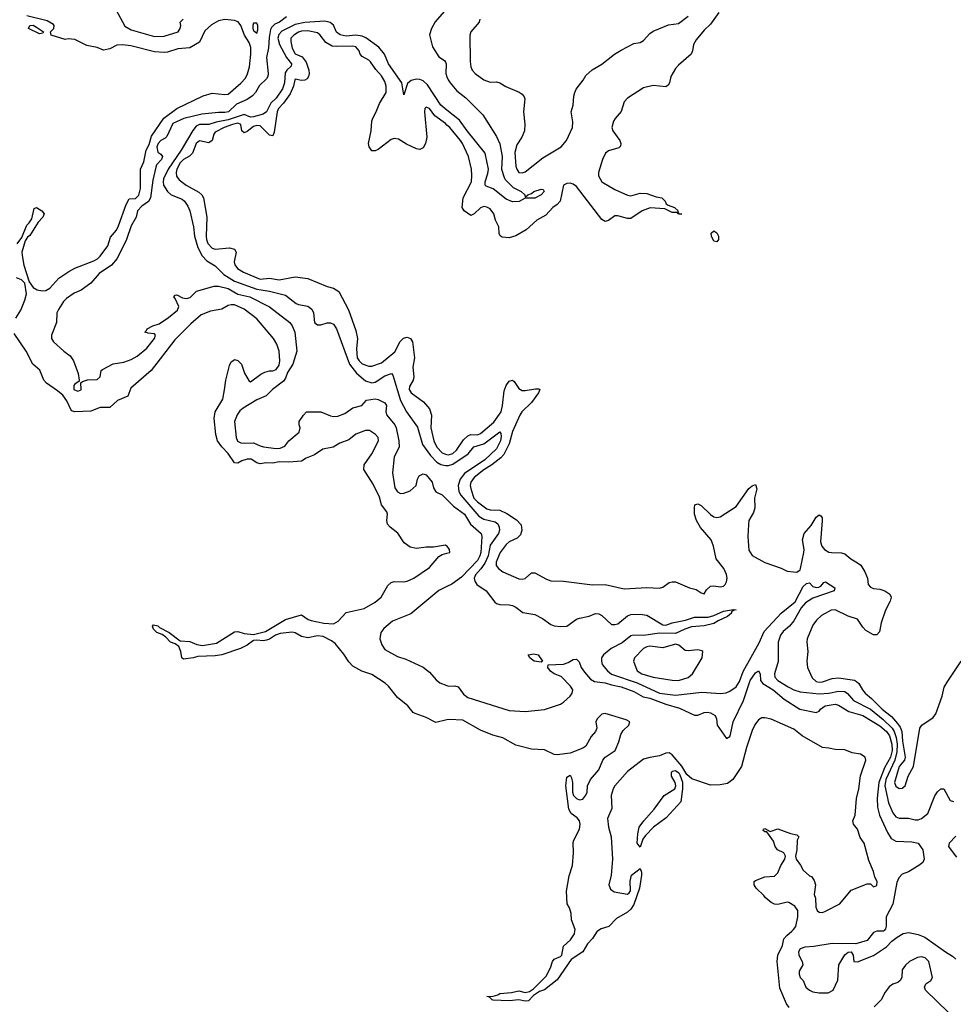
# Model space of a CAD drawing. Header units: inches. Extents: x 2347120 to 2490770, y 707513 to 877705.
# Tile 16 of 132: x 2407326 to 2413169, y 749542 to 755706. Entities that reach past the tile are written whole.
import ezdxf

# ---------------------------------------------------------------- set-up
doc = ezdxf.new("R2010")
doc.units = ezdxf.units.IN
doc.header["$MEASUREMENT"] = 0
for name, color, linetype in [('C4705', 7, 'Continuous'), ('C4714', 7, 'Continuous'), ('C4715', 7, 'Continuous')]:
    doc.layers.add(name, color=color, linetype=linetype)

msp = doc.modelspace()

# ---------------------------------------------------------------- linework, layer by layer
at = {"layer": 'C4705', "color": 5}
for points, elevation in [([(2407310, 754302.8), (2407338, 754342), (2407370, 754418.8), (2407385.8, 754434.2), (2407400.9, 754459.1), (2407415.3, 754524.7), (2407431.3, 754530), (2407464.7, 754510), (2407478, 754490), (2407470.8, 754470), (2407441.6, 754438.4), (2407390, 754355.3), (2407374.9, 754345.1), (2407359.1, 754320.9), (2407339.1, 754250), (2407340.7, 754230), (2407352.2, 754170), (2407384.5, 754064.5), (2407410.4, 754030.4), (2407434.6, 754014.6), (2407468.4, 754008.4), (2407490, 754010.4), (2407514.9, 754025.1), (2407570, 754087.3), (2407634, 754130), (2407670, 754150.4), (2407790, 754195.8), (2407811.8, 754208.2), (2407830, 754226), (2407876.9, 754290), (2407894.9, 754345.1), (2407931, 754389), (2407944.1, 754415.9), (2407991.7, 754548.3), (2408010, 754584.9), (2408050, 754585.7), (2408071.9, 754608.1), (2408081.6, 754650), (2408082.4, 754770), (2408102.9, 754817.1), (2408118, 754890), (2408136.3, 754923.7), (2408150, 754977.4), (2408227, 755090), (2408310, 755150.8), (2408473.2, 755230), (2408530, 755246), (2408610, 755237.3), (2408630, 755240.7), (2408710.6, 755309.4), (2408739.6, 755340.4), (2408752.3, 755367.7), (2408763.5, 755410), (2408772.7, 755490), (2408772, 755532), (2408762.8, 755562.8), (2408733.5, 755610), (2408709.8, 755669.8), (2408692.4, 755692.4), (2408670, 755701.5), (2408610, 755706.3), (2408570, 755698.7), (2408525.4, 755674.6), (2408484.2, 755635.8), (2408450, 755564.5), (2408390, 755529.8), (2408316.3, 755523.7), (2408250, 755501.8), (2408230, 755500.3), (2408170, 755505), (2408022.1, 755542.1), (2407970, 755549), (2407934.3, 755545.7), (2407890, 755523.5), (2407850, 755515.1), (2407810, 755531.3), (2407745.4, 755545.4), (2407670, 755582.9), (2407630, 755585.6), (2407610, 755581.1), (2407522, 755610), (2407519.3, 755630), (2407539.6, 755650), (2407542, 755670), (2407536.2, 755676.2), (2407498, 755698), (2407370, 755729.6)], 40), ([(2408996.3, 755723.7), (2408951.7, 755690), (2408922.7, 755677.3), (2408901.9, 755658.1), (2408894.9, 755645.1), (2408886.2, 755593.8), (2408882.4, 755530), (2408870.3, 755470), (2408881.8, 755370), (2408879.7, 755350), (2408870, 755334.7), (2408825.8, 755294.2), (2408801.7, 755250), (2408782.6, 755230), (2408750, 755207.3), (2408682.4, 755177.6), (2408633.4, 755130), (2408610, 755124.7), (2408570, 755125.6), (2408465.9, 755114.1), (2408353, 755087), (2408284.7, 755055.3), (2408245.7, 754974.3), (2408235.8, 754964.2), (2408208.4, 754950), (2408192.7, 754930), (2408184.6, 754910), (2408190, 754876), (2408210, 754864), (2408219.3, 754850), (2408212.7, 754830), (2408182.7, 754797.3), (2408177.5, 754782.5), (2408158.7, 754701.3), (2408143.9, 754590), (2408131.9, 754568.1), (2408090, 754538.7), (2408063.2, 754510), (2408055, 754470), (2408023.7, 754416.3), (2407994.4, 754330), (2407936.6, 754210), (2407900.2, 754170), (2407823.8, 754116.2), (2407770, 754057.1), (2407710, 754013), (2407667.1, 753992.9), (2407619.1, 753960.9), (2407599, 753941), (2407567.8, 753892.2), (2407558, 753870), (2407555.8, 753810), (2407525.5, 753730), (2407525.5, 753710), (2407537.3, 753690), (2407602, 753630), (2407640.7, 753600.7), (2407662, 753570), (2407690.7, 753490), (2407698, 753450), (2407696.9, 753443.1), (2407670, 753425.2), (2407664.4, 753415.6), (2407665.3, 753390), (2407690, 753380.4), (2407710, 753388), (2407707.3, 753432.7), (2407719, 753441), (2407750, 753450.6), (2407810, 753454), (2407829.2, 753470), (2407835.6, 753510), (2407844.2, 753515.8), (2407910, 753551.6), (2407977.9, 753562.1), (2408022.3, 753577.7), (2408060.3, 753599.7), (2408121.6, 753650), (2408169.4, 753710), (2408175.1, 753730), (2408170, 753739), (2408130, 753742.7), (2408108, 753750), (2408119.5, 753760.5), (2408122.7, 753770), (2408159, 753790), (2408197.7, 753802.3), (2408258, 753842), (2408312.7, 753887.3), (2408321.1, 753910), (2408299.7, 753959.7), (2408289.4, 753970), (2408298, 753982), (2408310, 753982.8), (2408345.2, 753965.3), (2408370, 753961.5), (2408392.3, 753967.7), (2408433.1, 754006.9), (2408543.2, 754036.8), (2408570, 754038.6), (2408630, 754022.9), (2408690, 753987), (2408766.3, 753970), (2408890, 753907.9), (2409015.5, 753810), (2409031.6, 753790), (2409047.8, 753750), (2409060.1, 753630), (2409034.9, 753550), (2409002.8, 753497.2), (2408990, 753461), (2408976.9, 753443), (2408908.5, 753391.5), (2408868.3, 753351.7), (2408810, 753326.9), (2408725, 753275), (2408703.6, 753256.4), (2408686.8, 753233.2), (2408669.4, 753190), (2408680.1, 753090), (2408688.4, 753068.4), (2408710, 753057.1), (2408730, 753054), (2408790, 753056.8), (2408830, 753037.7), (2408852.4, 753032.4), (2408930, 753020.8), (2408956.7, 753023.3), (2408984.5, 753035.5), (2409010, 753070.3), (2409075.5, 753124.5), (2409082, 753150), (2409075.3, 753170), (2409075.3, 753190), (2409101.2, 753230), (2409121.2, 753250), (2409210.1, 753250.1), (2409270, 753225.7), (2409290, 753221.4), (2409316.7, 753223.3), (2409360.1, 753239.9), (2409410, 753275.6), (2409466.6, 753290), (2409496.2, 753323.8), (2409550, 753332), (2409570, 753328.5), (2409610, 753306.4), (2409620.9, 753290), (2409617.6, 753250), (2409622.7, 753230), (2409672.8, 753170), (2409681.5, 753150), (2409699.1, 753070), (2409700.7, 753030), (2409668.6, 752970), (2409658, 752870), (2409674.2, 752774.2), (2409689.3, 752749.3), (2409710, 752740.4), (2409730, 752741.6), (2409770, 752756.3), (2409806.6, 752790), (2409815.1, 752830), (2409826.6, 752850), (2409850, 752863.1), (2409870, 752857), (2409907.3, 752810), (2409915.9, 752775.9), (2409930.6, 752750.6), (2409970, 752730.7), (2410000, 752701.4)], 40), ([(2407927.3, 755770), (2407984.5, 755664.5), (2408023.5, 755643.5), (2408170, 755601.3), (2408230, 755603.6), (2408317.2, 755630), (2408329.5, 755650), (2408334, 755670), (2408330, 755691.3), (2408348.7, 755710)], 40), ([(2410000, 755763.9), (2409982.7, 755757.3), (2409926.8, 755693.2), (2409902.5, 755650), (2409891.6, 755611.6), (2409910, 755536.4), (2409950, 755474.3), (2409984.2, 755450), (2409990, 755440.5), (2409994.2, 755430), (2409991.9, 755370), (2410000, 755348.8)], 60), ([(2410000, 755139.3), (2409961.5, 755170), (2409878.8, 755298.8), (2409850, 755322.5), (2409830, 755331.8), (2409810, 755333.7), (2409775.7, 755324.3), (2409753.5, 755306.5), (2409730, 755236), (2409716.8, 755310), (2409634.8, 755430), (2409608.5, 755490), (2409573, 755533), (2409492.3, 755592.3), (2409470, 755602.6), (2409430, 755608.2), (2409370, 755603.4), (2409330.6, 755610.6), (2409308.8, 755628.8), (2409290, 755671.9), (2409268.6, 755688.6), (2409235.8, 755695.8), (2409110, 755687.4), (2409050, 755675.6), (2408966.2, 755633.8), (2408946.7, 755613.3), (2408942.1, 755590), (2408951.3, 755550), (2408995, 755470), (2409027.2, 755430), (2409025.7, 755414.3), (2408996.6, 755390), (2408987.7, 755372.3), (2408983.4, 755310), (2408970, 755272.1), (2408930, 755214.6), (2408897.4, 755182.6), (2408869.4, 755130), (2408850, 755115.3), (2408790, 755097.3), (2408770, 755096.2), (2408730, 755111.9), (2408630, 755078.4), (2408555.2, 755064.8), (2408510, 755050.3), (2408450, 755050.8), (2408430, 755039.5), (2408408.3, 755011.7), (2408337.2, 754890), (2408255.5, 754770), (2408225.8, 754710), (2408222.7, 754690), (2408226.2, 754670), (2408251.3, 754630), (2408273.8, 754610), (2408341.6, 754581.6), (2408356.6, 754570), (2408378.4, 754538.4), (2408390.6, 754510), (2408413, 754410), (2408420.6, 754350), (2408440.4, 754280.4), (2408468.5, 754228.5), (2408497, 754197), (2408550, 754165.2), (2408602.3, 754110), (2408670, 754069.4), (2408810, 754019.9), (2408890, 754006.7), (2408990, 753980.7), (2409055.5, 753930), (2409070, 753923.6), (2409130, 753913.1), (2409153.6, 753893.7), (2409163.5, 753870), (2409170.2, 753810.2), (2409190, 753795.2), (2409210, 753795.9), (2409250, 753808.3), (2409270, 753808.2), (2409290, 753800.2), (2409308.9, 753770), (2409390.3, 753550.3), (2409433.3, 753493.3), (2409490, 753446.1), (2409530, 753431.8), (2409550, 753436.1), (2409610, 753477.4), (2409653.4, 753490), (2409661.1, 753481.1), (2409710, 753322.8), (2409746.9, 753250), (2409814.6, 753154.6), (2409847.3, 753047.3), (2409896.7, 752976.7), (2409936.9, 752936.8), (2409962.2, 752922.2), (2409990, 752914.4), (2410000, 752914.6)], 60), ([(2410000, 755046.1), (2409990, 755055.7), (2409923.6, 755103.6), (2409890, 755151), (2409870, 755158.4), (2409860.5, 755150), (2409859.5, 755130), (2409873.4, 754970), (2409866.5, 754930), (2409850, 754903.5), (2409830, 754894), (2409810, 754897.7), (2409745.8, 754925.8), (2409697.5, 754957.5), (2409670, 754962.6), (2409650, 754956), (2409570, 754894.2), (2409550, 754885.1), (2409530, 754885.1), (2409513.7, 754910), (2409509, 754930), (2409526.3, 755010), (2409530.5, 755070), (2409534.9, 755090), (2409557.3, 755130), (2409578.1, 755181.9), (2409619.8, 755250), (2409619.8, 755290), (2409610, 755318.7), (2409590, 755354.3), (2409554.3, 755394.3), (2409521.8, 755441.8), (2409510, 755453.6), (2409470, 755476.2), (2409457.6, 755490), (2409451.2, 755510), (2409430, 755535.6), (2409410, 755540.3), (2409310, 755537.2), (2409280.5, 755540.5), (2409242.5, 755562.5), (2409205.7, 755610), (2409190, 755623.1), (2409130, 755635.2), (2409090, 755633.8), (2409070, 755627.2), (2409042.4, 755610), (2409022.4, 755590), (2409022.2, 755570), (2409030, 755528.5), (2409050, 755491.2), (2409094.4, 755474.4), (2409119.6, 755439.6), (2409135, 755390), (2409137.8, 755370), (2409133.6, 755350), (2409124.6, 755335.4), (2409110, 755327.6), (2409090, 755324.5), (2409050, 755333), (2409047, 755330), (2409039, 755290), (2409017.6, 755242.4), (2408976.2, 755183.7), (2408946, 755150), (2408937.8, 755130), (2408919, 755001), (2408910, 754978), (2408890, 754983.1), (2408830, 755040.9), (2408810, 755043.8), (2408790, 755036.5), (2408750, 755005.8), (2408730, 754997), (2408715.6, 755010), (2408709.9, 755050), (2408690, 755058.1), (2408658.4, 755050), (2408606.1, 755030), (2408550, 755001.5), (2408540.3, 754990), (2408529.5, 754950), (2408510, 754936), (2408450, 754948.6), (2408430.1, 754929.9), (2408406.6, 754870), (2408387.5, 754852.5), (2408350, 754829.9), (2408329.8, 754810), (2408309.5, 754770), (2408304.8, 754750), (2408306.6, 754726.7), (2408323.5, 754703.5), (2408367.3, 754670), (2408446.7, 754626.7), (2408465, 754610), (2408476.4, 754590), (2408497.7, 754470), (2408492.8, 754350), (2408494.2, 754330), (2408504.1, 754304.1), (2408530, 754276), (2408550, 754270.1), (2408637.9, 754277.9), (2408670.1, 754270.1), (2408680.9, 754250), (2408668.4, 754190), (2408671.2, 754171.2), (2408688.6, 754148.6), (2408726.2, 754126.2), (2408830, 754081.5), (2408890, 754087.8), (2408950, 754077.2), (2409050, 754096.5), (2409130, 754086), (2409250, 754036.3), (2409290, 754025.4), (2409323.6, 754003.6), (2409383.3, 753890), (2409430, 753759.5), (2409439.7, 753710), (2409434.1, 753645.9), (2409438.3, 753590), (2409449.9, 753569.9), (2409470, 753552.3), (2409510, 753535.9), (2409530, 753537.8), (2409590, 753558.6), (2409673.3, 753626.7), (2409708, 753692), (2409727.9, 753712.1), (2409750, 753717.6), (2409772.3, 753710), (2409785.2, 753690), (2409796.6, 753590), (2409786.8, 753530), (2409791.5, 753470), (2409787.5, 753450), (2409765.7, 753410), (2409763.7, 753390), (2409775.1, 753370), (2409853.2, 753313.2), (2409890.7, 753270), (2409902.4, 753230), (2409899.2, 753150), (2409917.4, 753070), (2409935.8, 753030), (2409970, 752993.9), (2409990, 752985), (2410000, 752983.8)], 80), ([(2407302.1, 753837.9), (2407333.5, 753886.5), (2407358.7, 753950), (2407367.3, 753990), (2407357, 754057), (2407336.6, 754076.6), (2407306.6, 754090)], 40), ([(2410000, 752410.7), (2409990, 752416.2), (2409916, 752404), (2409870, 752403.2), (2409810, 752394.7), (2409770, 752402.9), (2409732.5, 752430), (2409691.9, 752491.9), (2409643.7, 752530), (2409628.1, 752548.1), (2409622.5, 752570), (2409627.8, 752610), (2409624.1, 752624.1), (2409590, 752668), (2409577.2, 752717.2), (2409538.2, 752798.2), (2409479.8, 752890), (2409481.1, 752918.9), (2409530, 752987.3), (2409571.3, 753070), (2409569.3, 753090), (2409552.7, 753110), (2409514.5, 753134.5), (2409490, 753135.1), (2409430, 753110.9), (2409384.9, 753075.1), (2409330, 753054.6), (2409288.4, 753030), (2409223.5, 753016.5), (2409170, 752982.1), (2409119, 752961), (2409090, 752943.2), (2409010, 752936.4), (2408950, 752938.5), (2408910, 752928.8), (2408867.8, 752932.2), (2408830, 752924.7), (2408810, 752930.8), (2408773.7, 752953.7), (2408750, 752955.7), (2408715.8, 752944.2), (2408690, 752929.7), (2408670, 752932.1), (2408630.4, 752990.4), (2408590, 753032.6), (2408563.8, 753070), (2408552.7, 753110), (2408543, 753210), (2408549.9, 753250.1), (2408596.5, 753330), (2408608.5, 753388.4), (2408614.8, 753450), (2408638.9, 753541.1), (2408650, 753563), (2408664.9, 753575.1), (2408670, 753578), (2408691.5, 753571.5), (2408713.7, 753550), (2408732.7, 753492.7), (2408762.8, 753442.8), (2408770, 753438), (2408834.2, 753485.8), (2408860.5, 753499.5), (2408890, 753508.5), (2408910, 753507.4), (2408930, 753515.3), (2408950, 753543.8), (2408954.8, 753570), (2408949.7, 753630), (2408934.2, 753674.2), (2408915.1, 753710), (2408810, 753832.6), (2408730, 753893.1), (2408670, 753920.3), (2408650, 753921.8), (2408630, 753916.5), (2408590, 753893.7), (2408519.3, 753880.7), (2408461.8, 753858.2), (2408397.3, 753802.7), (2408297.5, 753702.5), (2408147.8, 753510), (2408021.7, 753398.3), (2408001.8, 753350), (2407938.1, 753321.9), (2407890, 753278.7), (2407830, 753278), (2407770, 753255.3), (2407670, 753250.8), (2407650, 753256.9), (2407620.9, 753320.9), (2407594.8, 753354.8), (2407562.7, 753382.7), (2407494.2, 753430), (2407477.6, 753450), (2407451.9, 753511.9), (2407406.9, 753550), (2407365.1, 753630), (2407290, 753742.4)], 40), ([(2410000, 751322.3), (2409930, 751306.6), (2409870, 751338.2), (2409801.8, 751361.8), (2409788.9, 751368.9), (2409754.8, 751410), (2409690, 751461.8), (2409633.9, 751533.9), (2409612.7, 751552.7), (2409530, 751606.9), (2409467.8, 751627.8), (2409410, 751658.5), (2409385.1, 751685.1), (2409354, 751734), (2409300.4, 751800.4), (2409277.8, 751817.8), (2409224.4, 751844.4), (2409190, 751848), (2409130, 751837), (2409090, 751845.5), (2409050, 751867.5), (2409030, 751870.9), (2408956.8, 751863.2), (2408927.2, 751852.8), (2408890, 751828.4), (2408870, 751822.3), (2408850, 751818.4), (2408810, 751822.2), (2408790, 751818.9), (2408748.5, 751790), (2408708.4, 751770), (2408589.8, 751729.8), (2408550, 751722.8), (2408440.7, 751719.3), (2408411.3, 751710), (2408350, 751702), (2408340.5, 751710), (2408334, 751750), (2408321.3, 751781.3), (2408298, 751798), (2408270, 751809.8), (2408241.3, 751841.3), (2408217, 751857), (2408183.7, 751870), (2408162.9, 751890), (2408157.2, 751910), (2408163.3, 751916.7), (2408190, 751910.3), (2408200.2, 751900.2), (2408262, 751870), (2408330, 751818), (2408390, 751814), (2408434, 751794), (2408470, 751788), (2408556.6, 751803.4), (2408670, 751873.2), (2408690, 751875), (2408730, 751863.2), (2408790, 751857.8), (2408863.6, 751876.4), (2408990, 751951.3), (2409090, 751981.1), (2409131.8, 751951.8), (2409150, 751944.5), (2409230, 751928.1), (2409290, 751924.7), (2409319.1, 751940.9), (2409370, 751994.8), (2409481, 752019), (2409550, 752058.9), (2409588.7, 752091.3), (2409630, 752164.2), (2409650, 752182.3), (2409670, 752188.9), (2409730, 752186.7), (2409750, 752190.3), (2409792.7, 752210), (2409890, 752276.3), (2409950, 752344.6), (2409970, 752357.6), (2410000, 752365.4)], 40), ([(2410000, 752156.8), (2409948.2, 752131.8), (2409773.1, 751986.9), (2409659.8, 751940.2), (2409605, 751895), (2409585.5, 751870), (2409580.6, 751830), (2409592, 751792.1), (2409610, 751763.8), (2409690, 751720.3), (2409743.1, 751703.1), (2409850, 751652.4), (2409890, 751621.3), (2409932.3, 751572.3), (2409954.5, 751554.5), (2410000, 751537.3)], 40)]:
    msp.add_lwpolyline(points, dxfattribs=dict(at, elevation=elevation))
at = {"layer": 'C4705', "color": 5, "elevation": 40}
for points in [[(2407450, 755617), (2407381.2, 755650), (2407389.2, 755670), (2407410, 755670.7), (2407430, 755659.1), (2407474.8, 755630), (2407470, 755622)], [(2408810, 755684), (2408790, 755684), (2408784.4, 755670), (2408785.3, 755650), (2408790, 755638.8), (2408810, 755621), (2408816.9, 755643.1), (2408815.6, 755670)]]:
    msp.add_lwpolyline(points, close=True, dxfattribs=at)
at = {"layer": 'C4714', "color": 5, "elevation": 40}
for points in [[(2410941.2, 750000), (2410940.4, 749999.6), (2410910, 749954), (2410879.4, 749920.6), (2410850.2, 749870), (2410777.6, 749822.4), (2410690, 749695.1), (2410610, 749631.8), (2410578.5, 749621.4), (2410542, 749598), (2410510, 749564.2), (2410490, 749561.6), (2410449.7, 749569.7), (2410390, 749564.2), (2410290, 749568.6), (2410282, 749570), (2410266.3, 749586.3), (2410248.7, 749590), (2410290, 749592.7), (2410318.4, 749601.6), (2410330, 749610.4), (2410404.2, 749615.8), (2410450, 749626.8), (2410490, 749614.9), (2410517.4, 749622.6), (2410541.3, 749638.7), (2410621.3, 749718.7), (2410648.2, 749770), (2410659.7, 749810), (2410670, 749823.8), (2410710, 749841.6), (2410719.5, 749850), (2410730, 749906.8), (2410773.9, 749946.1), (2410797.4, 749982.6), (2410800.2, 750000)], [(2412142, 749522), (2412125.6, 749545.6), (2412082.5, 749642.5), (2412066.8, 749810), (2412071.8, 749850), (2412099, 749910), (2412109.1, 749950.9), (2412126.6, 749973.4), (2412157.5, 750000)], [(2412732, 750000), (2412730, 749998.8), (2412690, 749998.9), (2412670, 749991.7), (2412630, 749942.2), (2412560, 749920), (2412410, 749921.7), (2412296.6, 749903.4), (2412239.6, 749900.4), (2412210.7, 749889.3), (2412199.3, 749870), (2412201.3, 749850), (2412222.6, 749810), (2412226.3, 749790), (2412205, 749750), (2412203.5, 749730), (2412210.2, 749710.2), (2412230.4, 749690), (2412246, 749650), (2412269.4, 749629.4), (2412290, 749620.6), (2412330, 749613.5), (2412385.3, 749614.7), (2412417.2, 749630), (2412446, 749694), (2412451.8, 749790), (2412490, 749850.6), (2412510, 749867.7), (2412530.4, 749870.4), (2412542, 749850), (2412546.8, 749810), (2412570, 749808), (2412670, 749847), (2412750, 749901.6), (2412783.3, 749936.7), (2412817.1, 749962.9), (2412855.6, 749984.4), (2412890, 749992.3), (2412950, 749979.2), (2412990, 749961.7), (2413119.4, 749870), (2413163.6, 749843.6), (2413185.2, 749825.2)], [(2413139.8, 749490), (2412995.3, 749630), (2412989.8, 749650), (2412998, 749670), (2413028.3, 749691.7), (2413038.7, 749710), (2413016.5, 749810), (2412992.6, 749832.6), (2412970, 749838.7), (2412945.8, 749834.2), (2412894.8, 749810), (2412870, 749786.3), (2412850, 749758), (2412846.8, 749710), (2412837.4, 749690), (2412821.6, 749678.4), (2412790, 749668.5), (2412768, 749652), (2412742.5, 749617.5), (2412716.9, 749570), (2412674.8, 749525.2)]]:
    msp.add_lwpolyline(points, dxfattribs=at)
at = {"layer": 'C4715', "color": 5}
for points, elevation in [([(2411702.4, 755750), (2411650, 755677), (2411610, 755639.6), (2411559.1, 755580.9), (2411542.3, 755550), (2411537.2, 755510), (2411529, 755490), (2411450, 755422), (2411430, 755399.7), (2411400.9, 755350), (2411393.4, 755310), (2411384.9, 755295.1), (2411370, 755286.6), (2411290, 755294.2), (2411230, 755278.8), (2411130, 755215), (2411110, 755192.1), (2411089.5, 755130.5), (2411051.7, 755088.3), (2411041.8, 755070), (2411032.2, 755030), (2411038.8, 755010), (2411081.2, 754950), (2411088, 754930), (2411085.5, 754914.5), (2411076.1, 754903.9), (2411010, 754884.1), (2410992, 754870), (2410972.6, 754830), (2410947.5, 754750), (2410947.5, 754727.5), (2410970, 754690.3), (2411050, 754642.6), (2411130, 754606.5), (2411150, 754603.2), (2411210, 754619.5), (2411250, 754618.4), (2411310, 754596.4), (2411344.7, 754590), (2411364.9, 754570), (2411372.5, 754552.5), (2411383.8, 754543.8), (2411424, 754530), (2411446.8, 754510), (2411443.6, 754503.6), (2411451, 754491), (2411470, 754488.7), (2411448, 754490), (2411438, 754498), (2411410, 754499.6), (2411362.9, 754522.9), (2411272.5, 754527.5), (2411220.7, 754510), (2411150, 754460.9), (2411130, 754460.5), (2411070, 754478.5), (2411050, 754477), (2411010, 754449.8), (2410990, 754442.7), (2410970, 754455.6), (2410810, 754662.3), (2410790, 754676.9), (2410770, 754682.4), (2410750, 754679.9), (2410730, 754669.7), (2410707.5, 754570), (2410690.1, 754549.9), (2410661.6, 754530), (2410618.5, 754481.5), (2410561.6, 754450), (2410496.5, 754390), (2410430, 754351.9), (2410390, 754340.6), (2410344.9, 754344.9), (2410333.8, 754353.8), (2410327.5, 754367.5), (2410324.5, 754410), (2410304.5, 754450), (2410292.9, 754490), (2410270, 754521.3), (2410250, 754533.1), (2410230, 754536.5), (2410210, 754528.1), (2410170, 754489.8), (2410150, 754479.7), (2410107.3, 754510), (2410094.7, 754530), (2410102.2, 754590), (2410152.5, 754690), (2410156.4, 754730), (2410153.6, 754770), (2410133.8, 754850), (2410096.8, 754930), (2410085, 754950), (2410016.8, 755030), (2410000, 755046.1)], 80), ([(2410205.8, 755710), (2410200.8, 755690), (2410150.2, 755630), (2410143.9, 755610), (2410144.1, 755444.1), (2410148.7, 755410), (2410157.8, 755390), (2410175.8, 755370), (2410230, 755330.2), (2410270, 755315.3), (2410310, 755316.9), (2410330, 755310.3), (2410367.8, 755287.8), (2410452.1, 755252.1), (2410470, 755240.3), (2410482.5, 755222.5), (2410487.2, 755210), (2410479.7, 755130), (2410487.2, 755052.8), (2410485.7, 755010), (2410468.9, 754970), (2410437, 754923), (2410425.5, 754874.5), (2410431, 754790), (2410436.3, 754770), (2410450, 754750.3), (2410470, 754747.8), (2410490, 754753.4), (2410599.3, 754840.7), (2410713.8, 754910), (2410749, 754950), (2410784.9, 755030), (2410786.7, 755066.7), (2410776.8, 755130), (2410789.5, 755170.5), (2410793.4, 755226.6), (2410800.7, 755250), (2410809.6, 755270), (2410853.4, 755326.6), (2410870, 755357.3), (2410908.1, 755391.9), (2410970, 755427.3), (2411049.4, 755490), (2411090, 755514.4), (2411170, 755557.3), (2411210, 755564), (2411230, 755574.8), (2411270, 755618.8), (2411290, 755634), (2411386.2, 755673.8), (2411450, 755683.1), (2411510, 755728.5)], 80), ([(2410000, 755348.8), (2410007.2, 755330), (2410020.1, 755310), (2410061.5, 755261.5), (2410117.1, 755217.1), (2410223.6, 755110), (2410310, 754975.2), (2410330.7, 754929.3), (2410345.6, 754850), (2410341.8, 754770), (2410357.3, 754717.3), (2410365, 754705), (2410415.1, 754655.1), (2410464.4, 754630), (2410487.7, 754610), (2410490, 754594), (2410506, 754610), (2410530, 754617), (2410544.2, 754630), (2410590, 754645.5), (2410602, 754642), (2410607.7, 754630), (2410590.3, 754610), (2410550, 754588.7), (2410490, 754589.4), (2410452.8, 754567.2), (2410410, 754566.2), (2410370, 754582.9), (2410288.1, 754648.1), (2410244.5, 754664.5), (2410238.7, 754670), (2410239.3, 754690), (2410256.5, 754743.5), (2410259.8, 754770), (2410238.2, 754870), (2410126, 755010), (2410077.5, 755077.5), (2410000, 755139.3)], 60), ([(2410000, 752983.8), (2410010, 752982.6), (2410035.6, 752990), (2410059.7, 753010), (2410104.1, 753075.9), (2410130, 753101.4), (2410150, 753109.2), (2410190, 753107.8), (2410210, 753114.7), (2410293.2, 753186.8), (2410338.2, 753250), (2410348.3, 753290), (2410358.4, 753381.6), (2410370, 753416.2), (2410390, 753442.2), (2410410, 753449.1), (2410421.5, 753441.5), (2410450, 753397.3), (2410470, 753385.1), (2410490, 753383.6), (2410554.3, 753394.3), (2410574.1, 753394.1), (2410580.4, 753390), (2410573.4, 753370), (2410528.6, 753310), (2410468.4, 753251.6), (2410455.2, 753230), (2410410, 753127.2), (2410388.6, 753050), (2410355.7, 752984.3), (2410337, 752963), (2410281.7, 752918.3), (2410230, 752887.8), (2410170, 752839), (2410149.1, 752810), (2410145.5, 752790), (2410148.4, 752771.6), (2410161.7, 752730), (2410168.9, 752710), (2410190, 752686.7), (2410250, 752644.1), (2410270, 752637.6), (2410330, 752634.7), (2410375.1, 752615.1), (2410435.4, 752575.4), (2410463.5, 752543.5), (2410468.4, 752510), (2410459.4, 752480.6), (2410439.8, 752460.2), (2410390, 752437.6), (2410370, 752420.2), (2410332.9, 752370), (2410315.4, 752330), (2410308.8, 752310), (2410308.7, 752288.7), (2410322, 752270), (2410350, 752248.9), (2410450, 752205.3), (2410470, 752203.1), (2410490, 752208.4), (2410530, 752244), (2410550, 752243.8), (2410623, 752203), (2410650, 752193.7), (2410730, 752190.2), (2410910, 752167.7), (2410990.1, 752170.1), (2411110, 752142.9), (2411250, 752152.3), (2411330, 752146.4), (2411350, 752153.4), (2411390, 752181.6), (2411410, 752187.3), (2411430, 752186.8), (2411518, 752150), (2411559.3, 752139.3), (2411590, 752118.8), (2411610, 752111.3), (2411623.9, 752136.1), (2411650, 752159.3), (2411670, 752162.4), (2411710, 752156.4), (2411730, 752160.4), (2411742, 752170), (2411750, 752186), (2411752.9, 752210), (2411750, 752232), (2411733.7, 752270), (2411684.8, 752330), (2411667.9, 752410), (2411653.7, 752450), (2411586.4, 752526.4), (2411561.8, 752570), (2411548.9, 752610), (2411548.2, 752651.8), (2411552.1, 752667.9), (2411570, 752675.5), (2411590, 752664.9), (2411650, 752607.4), (2411670, 752594.6), (2411690, 752588.9), (2411710, 752594.6), (2411810, 752658.8), (2411890, 752771.6), (2411910, 752788.7), (2411930, 752796.3), (2411940.3, 752770), (2411925.6, 752710), (2411927.1, 752650), (2411918.4, 752621.6), (2411890.2, 752570), (2411886.4, 752546.4), (2411882.2, 752470), (2411890, 752386), (2411910, 752350.8), (2411990, 752308.4), (2412091.7, 752271.7), (2412130, 752253.4), (2412168.7, 752248.7), (2412190, 752248), (2412210, 752262), (2412213.3, 752270), (2412234.3, 752370), (2412235.2, 752390), (2412224.8, 752450), (2412235.1, 752490), (2412279.7, 752540.3), (2412310, 752591.1), (2412330, 752606), (2412340.9, 752600.9), (2412347.9, 752587.9), (2412348.4, 752568.4), (2412338, 752438), (2412346.8, 752410), (2412362.4, 752390), (2412390, 752373.4), (2412406, 752370), (2412470, 752369.3), (2412490, 752361), (2412528.4, 752330), (2412570, 752306.4), (2412590.1, 752290.1), (2412616.2, 752250), (2412632.5, 752210), (2412636.4, 752170), (2412650, 752153.6), (2412670, 752145), (2412710, 752141.5), (2412740.9, 752130), (2412771.3, 752110), (2412780.2, 752090), (2412774.8, 752065.2), (2412744.8, 752010), (2412718.5, 751930), (2412707.1, 751872.9), (2412690, 751855.3), (2412670, 751855.4), (2412621.8, 751881.8), (2412602.3, 751902.3), (2412570, 751952.9), (2412510, 751972.4), (2412430, 752010.6), (2412403.8, 752010), (2412343.4, 751976.6), (2412312.8, 751947.2), (2412290, 751916), (2412254.9, 751830), (2412252, 751810), (2412259, 751750), (2412251.8, 751690), (2412257.3, 751650), (2412286.6, 751586.6), (2412310, 751563.4), (2412330, 751558.9), (2412350, 751560.5), (2412410, 751581.9), (2412450, 751585.5), (2412550, 751570.1), (2412563.1, 751563.1), (2412578.2, 751550), (2412600.5, 751510), (2412617.4, 751490), (2412657.1, 751457.1), (2412724.5, 751390), (2412783, 751343), (2412819.9, 751299.9), (2412837.1, 751277.1), (2412847.1, 751250), (2412850.7, 751189.3), (2412868.8, 751090), (2412863.5, 751070), (2412829.7, 751030), (2412801.8, 750930), (2412810, 750907.6), (2412830, 750892), (2412850, 750894.9), (2412867, 750910), (2412887.6, 750970), (2412920.9, 751030), (2412958.9, 751270), (2412971.6, 751290), (2413042.2, 751337.8), (2413059.3, 751360.7), (2413098.4, 751470), (2413111.9, 751528.1), (2413134.2, 751565.8), (2413219.3, 751690)], 80), ([(2410000, 752914.6), (2410010, 752914.7), (2410036.6, 752923.4), (2410131.8, 752988.2), (2410167.5, 753032.5), (2410230, 753051.3), (2410330, 753126), (2410336.3, 753116.3), (2410338.7, 753098.7), (2410335.7, 753070), (2410310, 753019.2), (2410236, 752950), (2410110, 752865.7), (2410083, 752830), (2410069, 752789), (2410073.3, 752753.3), (2410086.1, 752730), (2410198.7, 752598.7), (2410230, 752579.2), (2410302.2, 752562.2), (2410318.9, 752550), (2410327.6, 752530), (2410328.4, 752510), (2410321.6, 752490), (2410270, 752416.5), (2410257.1, 752350), (2410236.1, 752303.9), (2410212.4, 752267.6), (2410179.1, 752230), (2410171, 752210), (2410173.3, 752190), (2410187.5, 752170), (2410246, 752130), (2410298.9, 752058.9), (2410310.2, 752050.2), (2410330, 752044.4), (2410390, 752043.2), (2410410, 752038.2), (2410430, 752028.9), (2410475.5, 751995.5), (2410550, 751981.7), (2410598, 751958), (2410650, 751919.3), (2410670.4, 751910.4), (2410710, 751906.7), (2410750, 751908.4), (2410810, 751952), (2410830, 751960.3), (2410890, 751972.8), (2410930, 751988.4), (2410950, 751986.8), (2410970, 751976.5), (2411030, 751920.2), (2411050, 751918.8), (2411070, 751924.2), (2411130, 751974), (2411150, 751983.2), (2411210, 751985.1), (2411250, 751977.9), (2411350, 751916.6), (2411370, 751915.9), (2411410, 751929.1), (2411493.5, 751946.5), (2411550, 751965.7), (2411633.9, 751966.2), (2411670, 751975.5), (2411730, 752003.1), (2411793.5, 752013.5), (2411810.5, 752010.5), (2411793.2, 752006.8), (2411781.5, 751998.5), (2411780.9, 751990), (2411756.3, 751970), (2411696.8, 751943.2), (2411670, 751926.2), (2411610, 751910.5), (2411530, 751904.6), (2411488.7, 751891.3), (2411430, 751862.3), (2411330, 751865.9), (2411230, 751850.6), (2411170, 751853.7), (2411150.9, 751849.1), (2411095.6, 751804.4), (2411028.3, 751770), (2410980.1, 751730), (2410967.5, 751710), (2410966.3, 751690), (2410972, 751670), (2411003.8, 751630), (2411028.9, 751608.9), (2411190, 751554.4), (2411330, 751489.8), (2411430, 751476.3), (2411595.6, 751495.6), (2411712.8, 751487.2), (2411747.2, 751492.8), (2411770, 751501.7), (2411810, 751530.2), (2411830, 751562.3), (2411854.6, 751625.4), (2411954.8, 751805.2), (2411985.1, 751874.9), (2412091.4, 751990), (2412179.2, 752060.8), (2412230, 752156.6), (2412250, 752175.8), (2412270, 752181.1), (2412290, 752157.1), (2412310, 752150.4), (2412327.6, 752152.4), (2412340.1, 752159.9), (2412358, 752182), (2412370, 752186.8), (2412426.8, 752150), (2412422.8, 752130), (2412290, 752085), (2412243.7, 752056.3), (2412216.3, 752023.8), (2412170, 751942), (2412143.1, 751910), (2412103.7, 751876.3), (2412087, 751853), (2412073.8, 751810), (2412072.3, 751687.7), (2412049.5, 751610), (2412052.9, 751590), (2412071.3, 751570), (2412135.2, 751530), (2412171.3, 751510), (2412210, 751498.3), (2412330, 751485), (2412389.6, 751490.4), (2412450, 751503.3), (2412490, 751499.6), (2412507, 751487), (2412543.8, 751443.8), (2412650, 751388.6), (2412730, 751325.2), (2412786.4, 751270), (2412799.8, 751250), (2412811.3, 751211.3), (2412816.8, 751170), (2412816.6, 751123.4), (2412802.5, 751070), (2412745.9, 750950), (2412741.3, 750910), (2412763.7, 750803.7), (2412790, 750739.8), (2412810, 750716.1), (2412830, 750706.8), (2412887.9, 750707.9), (2412930, 750697), (2412950, 750697.6), (2412970, 750704.4), (2413010, 750735.5), (2413053.3, 750846.7), (2413070, 750872), (2413090, 750890.3), (2413110.5, 750890), (2413150, 750817.6), (2413170, 750811.7)], 60), ([(2410000, 752701.4), (2410041.2, 752661.2), (2410110, 752610.1), (2410148.2, 752548.2), (2410215, 752490), (2410218.5, 752470), (2410211.5, 752370), (2410206.3, 752350), (2410190, 752320.2), (2410090, 752216.2), (2410030, 752171.2), (2410000, 752156.8)], 40), ([(2410000, 752365.4), (2410018, 752370), (2410016, 752390), (2410001.2, 752410), (2410000, 752410.7)], 40), ([(2410000, 751537.3), (2410010, 751533.6), (2410050, 751536.1), (2410070, 751528.9), (2410103.5, 751483.5), (2410130, 751463.5), (2410390, 751382.2), (2410490, 751375.8), (2410610, 751388.2), (2410710, 751420.8), (2410730, 751433.4), (2410771.4, 751470), (2410784.1, 751490), (2410786.9, 751510), (2410773.5, 751533.5), (2410714.2, 751594.2), (2410670, 751611.1), (2410647.4, 751627.4), (2410631.8, 751650), (2410633.6, 751666.4), (2410730, 751671.9), (2410759.1, 751680.9), (2410790, 751699.5), (2410810, 751702), (2410826.4, 751686.4), (2410840.3, 751650), (2410860.3, 751620.3), (2410898, 751578), (2410922.6, 751562.6), (2410990, 751553.8), (2411030, 751541.1), (2411090, 751530.4), (2411170, 751500.6), (2411227.5, 751467.5), (2411270, 751457.6), (2411370, 751420.3), (2411455.5, 751395.5), (2411550, 751351.8), (2411570, 751352.4), (2411610, 751368), (2411630, 751370.3), (2411650, 751366), (2411678.8, 751350), (2411687.3, 751330), (2411690.5, 751290), (2411750, 751206), (2411770, 751219.1), (2411775.4, 751230), (2411792.1, 751310), (2411855.4, 751444.6), (2411898, 751570), (2411930, 751616.3), (2411950, 751630.3), (2411959.5, 751610), (2411963.1, 751570), (2411977.5, 751550), (2412041.6, 751510), (2412110, 751452), (2412209.5, 751389.5), (2412310, 751367.7), (2412330, 751376.3), (2412338, 751390), (2412368, 751410), (2412430, 751421.1), (2412450, 751415), (2412514.6, 751374.6), (2412602.8, 751350), (2412710, 751285.5), (2412750, 751250.7), (2412770, 751222.7), (2412783.6, 751170), (2412785.8, 751130), (2412776.6, 751090), (2412738.3, 751021.7), (2412702.8, 750930), (2412691.8, 750831.8), (2412695.3, 750775.3), (2412706.2, 750726.2), (2412756.6, 750616.6), (2412780.6, 750580.7), (2412810, 750563.3), (2412910, 750559), (2412948.8, 750550), (2412977.6, 750510), (2412986.7, 750450), (2412979.3, 750430), (2412952.4, 750410), (2412889.5, 750370.5), (2412850, 750356.1), (2412827.3, 750332.7), (2412816.3, 750303.7), (2412790.7, 750169.3), (2412749.7, 750090.3), (2412749, 750031), (2412745.6, 750014.4), (2412737, 750003), (2412732, 750000)], 40), ([(2410800.2, 750000), (2410801.7, 750010), (2410779.2, 750070), (2410776.8, 750110), (2410766.5, 750146.5), (2410753, 750170), (2410748.3, 750250), (2410765.6, 750345.6), (2410785.3, 750410), (2410791.8, 750490), (2410790, 750554), (2410794, 750570), (2410830, 750638.8), (2410834.2, 750670), (2410829.7, 750690), (2410815.8, 750710), (2410776.9, 750736.9), (2410763.4, 750763.4), (2410743.1, 750910), (2410750, 750964.7), (2410770, 750976), (2410779.3, 750959.3), (2410785.5, 750930), (2410785.5, 750870), (2410792.7, 750850), (2410810, 750830.5), (2410830, 750821.3), (2410850, 750826.7), (2410870, 750850.7), (2410876.8, 750870), (2410879.8, 750910), (2410898.2, 750950), (2410949.7, 751010), (2410975.1, 751070), (2410989.5, 751090), (2411051.8, 751130), (2411074.9, 751185.1), (2411087.1, 751230), (2411103.2, 751256.8), (2411138, 751290), (2411144.5, 751310), (2411122.2, 751322.2), (2411010, 751356.4), (2410990, 751361.5), (2410970, 751358.5), (2410939, 751330), (2410931.5, 751310), (2410936.9, 751270), (2410930.3, 751250), (2410902.4, 751217.6), (2410870, 751157.2), (2410850, 751145.3), (2410770, 751114.8), (2410690, 751103.5), (2410670, 751105.3), (2410610, 751135.8), (2410530, 751138.4), (2410430, 751164), (2410350.3, 751210.3), (2410287.3, 751227.3), (2410210, 751257.3), (2410099.7, 751319.7), (2410014.5, 751325.5), (2410000, 751322.3)], 40), ([(2412157.5, 750000), (2412169.1, 750010), (2412183.4, 750030), (2412195.4, 750090), (2412196, 750130), (2412176.8, 750156.8), (2412138.8, 750178.8), (2412130, 750181), (2412070, 750166.9), (2412050, 750169.1), (2412030, 750178.7), (2411991.5, 750210), (2411983.3, 750223.3), (2411935.1, 750270), (2411923.6, 750290), (2411923.7, 750310), (2411930, 750317.3), (2411990, 750340.5), (2412050, 750344.9), (2412057.2, 750350), (2412070, 750366), (2412089.7, 750410.4), (2412114, 750450), (2412119, 750470), (2412108.7, 750490), (2412069.2, 750510), (2412054, 750530), (2412042.7, 750562.7), (2412002, 750622), (2411990, 750622), (2411978, 750630), (2411982, 750638), (2411990, 750642), (2412023.6, 750623.6), (2412070, 750641), (2412150, 750610.7), (2412190, 750602), (2412202, 750590), (2412191, 750569), (2412190.5, 750509.5), (2412181, 750470), (2412186, 750450), (2412213.2, 750413.2), (2412230, 750381), (2412270, 750346.8), (2412282, 750342), (2412298, 750318), (2412306, 750290), (2412298.8, 750230), (2412306.6, 750206.6), (2412308.7, 750150), (2412316.3, 750130), (2412330, 750118), (2412350, 750117.6), (2412370, 750124.9), (2412459, 750170), (2412530, 750256), (2412630, 750296), (2412650, 750296), (2412670, 750278), (2412690, 750286), (2412693.3, 750310), (2412677.1, 750337.1), (2412670, 750374), (2412641.3, 750441.3), (2412610.5, 750550), (2412586.8, 750586.8), (2412570, 750637.4), (2412543.5, 750670), (2412540.4, 750690), (2412554.3, 750725.7), (2412563, 750830), (2412578.8, 750890), (2412587.9, 750972.1), (2412620.9, 751070), (2412617, 751090), (2412587.7, 751107.7), (2412536.7, 751116.7), (2412490, 751134.7), (2412430, 751136.7), (2412390, 751146.3), (2412349.5, 751149.5), (2412222.8, 751222.8), (2412170, 751263.4), (2412030, 751326), (2411990, 751335.1), (2411970, 751335.1), (2411950, 751322), (2411927.6, 751292.4), (2411910, 751255.6), (2411874.7, 751150), (2411843.6, 751030), (2411789, 750950), (2411754.9, 750925.1), (2411710, 750916.3), (2411650, 750914.6), (2411533.4, 750953.4), (2411501.6, 750981.6), (2411470, 751033.3), (2411410, 751104.2), (2411390, 751115.6), (2411370, 751114), (2411330, 751096.8), (2411270, 751087.8), (2411230, 751076), (2411130, 750998.7), (2411050.6, 750909.4), (2411039.4, 750890), (2411027.8, 750850), (2411031.8, 750768.2), (2411004.9, 750704.9), (2411010.4, 750650.4), (2411028.4, 750590), (2411036.9, 750450), (2411028, 750350), (2411013.4, 750290), (2411023.5, 750263.5), (2411046.1, 750246.1), (2411130, 750230.5), (2411141.2, 750238.8), (2411147.9, 750252.1), (2411146.7, 750313.3), (2411154, 750350), (2411210, 750392), (2411217, 750370), (2411216.9, 750350), (2411205.7, 750270), (2411170, 750167.3), (2411150, 750137.6), (2411130, 750118), (2411061.2, 750078.8), (2411014, 750030), (2410965.8, 750014.2), (2410941.2, 750000)], 40), ([(2413185.8, 750594.2), (2413143.6, 750550), (2413139.5, 750530), (2413143, 750523), (2413190, 750462.8)], 60)]:
    msp.add_lwpolyline(points, dxfattribs=dict(at, elevation=elevation))
for points, elevation in [([(2411690, 754315.4), (2411670, 754318.5), (2411654.8, 754350), (2411652.8, 754370), (2411670, 754384), (2411690, 754372.1), (2411699.8, 754350), (2411699.3, 754330)], 80), ([(2411430, 751795.7), (2411350, 751773.9), (2411270, 751784.9), (2411250, 751780.6), (2411230, 751769.9), (2411172.9, 751710), (2411167.7, 751690), (2411181.4, 751650), (2411191, 751630), (2411219.7, 751610), (2411290.5, 751589.5), (2411410, 751570.9), (2411450, 751568.7), (2411510, 751588.3), (2411536.9, 751610), (2411596.2, 751710), (2411601.2, 751750), (2411595.6, 751755.6), (2411570, 751761.6), (2411510, 751754), (2411490, 751757.2), (2411451.1, 751791.1)], 80), ([(2410590, 751683.7), (2410545.2, 751690), (2410518, 751710), (2410508, 751730), (2410544, 751736), (2410570, 751730.2), (2410598.8, 751690)], 40), ([(2411210, 750525.2), (2411189.8, 750550), (2411194, 750610), (2411203.6, 750650), (2411231.5, 750690), (2411296.6, 750763.4), (2411358.7, 750850), (2411427, 750890), (2411432.3, 750910), (2411428, 750930), (2411405.6, 750970), (2411404.5, 750990), (2411410, 751001), (2411430, 751004.9), (2411450.4, 750990.4), (2411458, 750978), (2411473.5, 750933.5), (2411473.7, 750890), (2411464, 750810), (2411371.8, 750710), (2411293.4, 750650), (2411242, 750598), (2411224.9, 750575.1)], 40)]:
    msp.add_lwpolyline(points, close=True, dxfattribs=dict(at, elevation=elevation))

doc.saveas('drawing.dxf')
